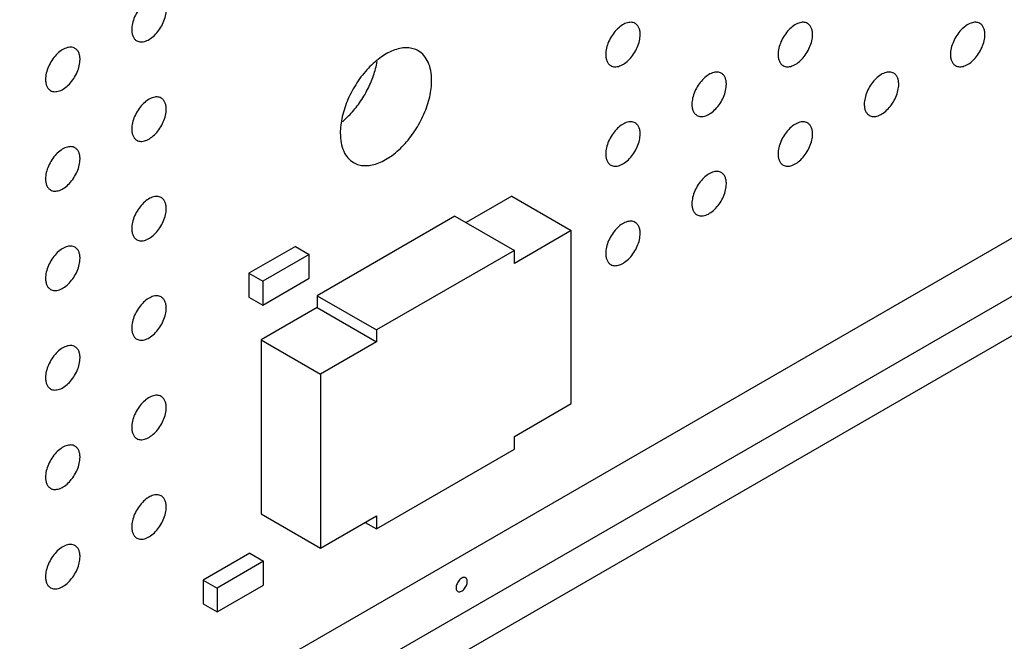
# Model space of a CAD drawing. Header units: inches. Extents: x 0 to 34, y 0 to 22.
# Tile 66 of 176: x 27.258 to 28.066, y 6.451 to 6.961. Entities that reach past the tile are written whole.
import ezdxf

# ---------------------------------------------------------------- set-up
doc = ezdxf.new("R2010")
doc.units = ezdxf.units.IN
doc.header["$LTSCALE"] = 1.87
doc.header["$MEASUREMENT"] = 0
for name, color, linetype in [('02___PRT_ALL_AXES', 7, 'CONTINUOUS'), ('03___PRT_ALL_CURVES', 7, 'CONTINUOUS'), ('ECAD_696559_01_69_SO8_REV2', 7, 'CONTINUOUS'), ('ECAD_712583_01_16_R_2_0402_PKO_', 7, 'CONTINUOUS')]:
    doc.layers.add(name, color=color, linetype=linetype)

msp = doc.modelspace()

# ---------------------------------------------------------------- linework, layer by layer
at = {"layer": '02___PRT_ALL_AXES', "color": 7, "linetype": 'CONTINUOUS'}
msp.add_line((24.9029, 4.87192), (31.15809, 8.48359), dxfattribs=at)
for points, knots in [([(27.37412, 6.9786), (27.37363, 6.97889), (27.37255, 6.97934), (27.37075, 6.9796), (27.36883, 6.97946), (27.36603, 6.97872), (27.36245, 6.97676), (27.35849, 6.97326), (27.355, 6.96879), (27.35224, 6.9637), (27.35047, 6.95842), (27.34998, 6.95482), (27.34998, 6.95312)], [0, 0, 0, 0, 0.042842, 0.087441, 0.135298, 0.187275, 0.304489, 0.438213, 0.582466, 0.729664, 0.871609, 1, 1, 1, 1]), ([(27.35412, 6.94396), (27.35462, 6.94368), (27.3557, 6.94323), (27.3575, 6.94296), (27.35942, 6.94311), (27.36222, 6.94385), (27.3658, 6.94581), (27.36975, 6.94931), (27.37325, 6.95378), (27.37601, 6.95887), (27.37778, 6.96415), (27.37827, 6.96774), (27.37827, 6.96945)], [0, 0, 0, 0, 0.042842, 0.087441, 0.135298, 0.187275, 0.304489, 0.438213, 0.582466, 0.729664, 0.871609, 1, 1, 1, 1]), ([(27.76303, 6.95821), (27.76254, 6.9585), (27.76145, 6.95895), (27.75966, 6.95921), (27.75773, 6.95907), (27.75493, 6.95833), (27.75135, 6.95637), (27.7474, 6.95287), (27.74391, 6.9484), (27.74115, 6.94331), (27.73938, 6.93803), (27.73889, 6.93443), (27.73889, 6.93273)], [0, 0, 0, 0, 0.042842, 0.087441, 0.135298, 0.187275, 0.304489, 0.438213, 0.582466, 0.729664, 0.871609, 1, 1, 1, 1]), ([(27.76717, 6.94906), (27.76717, 6.95007), (27.76702, 6.95199), (27.76624, 6.95464), (27.76493, 6.9568), (27.76369, 6.95783), (27.76303, 6.95821)], [0, 0, 0, 0, 0.288094, 0.548173, 0.782164, 1, 1, 1, 1]), ([(27.90445, 6.95822), (27.90396, 6.95851), (27.90288, 6.95896), (27.90108, 6.95922), (27.89916, 6.95908), (27.89636, 6.95833), (27.89278, 6.95638), (27.88882, 6.95288), (27.88533, 6.9484), (27.88257, 6.94332), (27.8808, 6.93804), (27.88031, 6.93444), (27.88031, 6.93274)], [0, 0, 0, 0, 0.042842, 0.087441, 0.135298, 0.187275, 0.304489, 0.438213, 0.582466, 0.729664, 0.871609, 1, 1, 1, 1]), ([(27.9086, 6.94907), (27.9086, 6.95008), (27.90844, 6.952), (27.90766, 6.95464), (27.90635, 6.9568), (27.90511, 6.95784), (27.90445, 6.95822)], [0, 0, 0, 0, 0.288094, 0.548173, 0.782164, 1, 1, 1, 1]), ([(28.04588, 6.95823), (28.04538, 6.95851), (28.0443, 6.95897), (28.0425, 6.95923), (28.04058, 6.95908), (28.03778, 6.95834), (28.0342, 6.95639), (28.03025, 6.95288), (28.02675, 6.94841), (28.02399, 6.94333), (28.02222, 6.93804), (28.02173, 6.93445), (28.02173, 6.93274)], [0, 0, 0, 0, 0.042842, 0.087441, 0.135298, 0.187275, 0.304489, 0.438213, 0.582466, 0.729664, 0.871609, 1, 1, 1, 1]), ([(28.05002, 6.94908), (28.05002, 6.95008), (28.04986, 6.95201), (28.04908, 6.95465), (28.04778, 6.95681), (28.04654, 6.95785), (28.04588, 6.95823)], [0, 0, 0, 0, 0.288094, 0.548173, 0.782164, 1, 1, 1, 1]), ([(27.34998, 6.95312), (27.34998, 6.95211), (27.35014, 6.95019), (27.35092, 6.94754), (27.35222, 6.94538), (27.35346, 6.94435), (27.35412, 6.94396)], [0, 0, 0, 0, 0.288094, 0.548173, 0.782164, 1, 1, 1, 1]), ([(27.74303, 6.92357), (27.74353, 6.92329), (27.74461, 6.92284), (27.74641, 6.92257), (27.74833, 6.92272), (27.75113, 6.92346), (27.75471, 6.92542), (27.75866, 6.92892), (27.76216, 6.93339), (27.76492, 6.93848), (27.76669, 6.94376), (27.76717, 6.94735), (27.76717, 6.94906)], [0, 0, 0, 0, 0.042842, 0.087441, 0.135298, 0.187275, 0.304489, 0.438213, 0.582466, 0.729664, 0.871609, 1, 1, 1, 1]), ([(27.88445, 6.92358), (27.88495, 6.9233), (27.88603, 6.92285), (27.88783, 6.92258), (27.88975, 6.92273), (27.89255, 6.92347), (27.89613, 6.92543), (27.90008, 6.92893), (27.90358, 6.9334), (27.90634, 6.93849), (27.90811, 6.94377), (27.9086, 6.94736), (27.9086, 6.94907)], [0, 0, 0, 0, 0.042842, 0.087441, 0.135298, 0.187275, 0.304489, 0.438213, 0.582466, 0.729664, 0.871609, 1, 1, 1, 1]), ([(28.02588, 6.92359), (28.02637, 6.92331), (28.02745, 6.92285), (28.02925, 6.92259), (28.03117, 6.92274), (28.03397, 6.92348), (28.03755, 6.92543), (28.04151, 6.92894), (28.045, 6.93341), (28.04776, 6.93849), (28.04953, 6.94378), (28.05002, 6.94737), (28.05002, 6.94908)], [0, 0, 0, 0, 0.042842, 0.087441, 0.135298, 0.187275, 0.304489, 0.438213, 0.582466, 0.729664, 0.871609, 1, 1, 1, 1]), ([(27.30341, 6.93778), (27.30292, 6.93806), (27.30183, 6.93851), (27.30004, 6.93878), (27.29811, 6.93863), (27.29532, 6.93789), (27.29173, 6.93593), (27.28778, 6.93243), (27.28429, 6.92796), (27.28153, 6.92287), (27.27976, 6.91759), (27.27927, 6.914), (27.27927, 6.91229)], [0, 0, 0, 0, 0.042842, 0.087441, 0.135298, 0.187275, 0.304489, 0.438213, 0.582466, 0.729664, 0.871609, 1, 1, 1, 1]), ([(27.30756, 6.92862), (27.30756, 6.92963), (27.3074, 6.93155), (27.30662, 6.9342), (27.30531, 6.93636), (27.30407, 6.9374), (27.30341, 6.93778)], [0, 0, 0, 0, 0.288094, 0.548173, 0.782164, 1, 1, 1, 1]), ([(27.58508, 6.93575), (27.58377, 6.93651), (27.58089, 6.9377), (27.57614, 6.9384), (27.57103, 6.93803), (27.56361, 6.93605), (27.55413, 6.93087), (27.54365, 6.92159), (27.53439, 6.90973), (27.5271, 6.89626), (27.52307, 6.88434), (27.5214, 6.87495), (27.5211, 6.87041), (27.5211, 6.86822)], [0, 0, 0, 0, 0.042847, 0.087469, 0.135284, 0.18725, 0.304483, 0.438129, 0.582466, 0.72954, 0.871223, 0.937716, 1, 1, 1, 1]), ([(27.59606, 6.91149), (27.59606, 6.91417), (27.59564, 6.91928), (27.59358, 6.9263), (27.5901, 6.93199), (27.58683, 6.93474), (27.58508, 6.93575)], [0, 0, 0, 0, 0.289147, 0.54903, 0.782314, 1, 1, 1, 1]), ([(27.73889, 6.93273), (27.73889, 6.93172), (27.73905, 6.9298), (27.73983, 6.92715), (27.74113, 6.92499), (27.74237, 6.92396), (27.74303, 6.92357)], [0, 0, 0, 0, 0.288094, 0.548173, 0.782164, 1, 1, 1, 1]), ([(27.88031, 6.93274), (27.88031, 6.93173), (27.88047, 6.92981), (27.88125, 6.92716), (27.88255, 6.925), (27.88379, 6.92396), (27.88445, 6.92358)], [0, 0, 0, 0, 0.288094, 0.548173, 0.782164, 1, 1, 1, 1]), ([(28.02173, 6.93274), (28.02173, 6.93174), (28.02189, 6.92981), (28.02267, 6.92717), (28.02398, 6.92501), (28.02522, 6.92397), (28.02588, 6.92359)], [0, 0, 0, 0, 0.288094, 0.548173, 0.782164, 1, 1, 1, 1]), ([(27.28341, 6.90314), (27.28391, 6.90285), (27.28499, 6.9024), (27.28679, 6.90214), (27.28871, 6.90228), (27.29151, 6.90303), (27.29509, 6.90498), (27.29904, 6.90848), (27.30254, 6.91295), (27.3053, 6.91804), (27.30707, 6.92332), (27.30756, 6.92692), (27.30756, 6.92862)], [0, 0, 0, 0, 0.042842, 0.087441, 0.135298, 0.187275, 0.304489, 0.438213, 0.582466, 0.729664, 0.871609, 1, 1, 1, 1]), ([(27.52908, 6.88347), (27.53192, 6.88646), (27.53719, 6.89299), (27.54367, 6.90374), (27.54856, 6.91513), (27.55065, 6.92303), (27.55132, 6.92694)], [0, 0, 0, 0, 0.250317, 0.50671, 0.759616, 1, 1, 1, 1]), ([(27.83374, 6.91739), (27.83325, 6.91768), (27.83216, 6.91813), (27.83037, 6.91839), (27.82844, 6.91825), (27.82565, 6.91751), (27.82206, 6.91555), (27.81811, 6.91205), (27.81462, 6.90758), (27.81186, 6.90249), (27.81009, 6.89721), (27.8096, 6.89361), (27.8096, 6.89191)], [0, 0, 0, 0, 0.042842, 0.087441, 0.135298, 0.187275, 0.304489, 0.438213, 0.582466, 0.729664, 0.871609, 1, 1, 1, 1]), ([(27.83789, 6.90824), (27.83789, 6.90925), (27.83773, 6.91117), (27.83695, 6.91382), (27.83564, 6.91598), (27.8344, 6.91701), (27.83374, 6.91739)], [0, 0, 0, 0, 0.288094, 0.548173, 0.782164, 1, 1, 1, 1]), ([(27.97516, 6.9174), (27.97467, 6.91769), (27.97359, 6.91814), (27.97179, 6.9184), (27.96987, 6.91826), (27.96707, 6.91751), (27.96349, 6.91556), (27.95954, 6.91206), (27.95604, 6.90758), (27.95328, 6.9025), (27.95151, 6.89722), (27.95102, 6.89362), (27.95102, 6.89192)], [0, 0, 0, 0, 0.042842, 0.087441, 0.135298, 0.187275, 0.304489, 0.438213, 0.582466, 0.729664, 0.871609, 1, 1, 1, 1]), ([(27.97931, 6.90825), (27.97931, 6.90926), (27.97915, 6.91118), (27.97837, 6.91382), (27.97706, 6.91598), (27.97582, 6.91702), (27.97516, 6.9174)], [0, 0, 0, 0, 0.288094, 0.548173, 0.782164, 1, 1, 1, 1]), ([(27.27927, 6.91229), (27.27927, 6.91128), (27.27943, 6.90936), (27.28021, 6.90671), (27.28151, 6.90455), (27.28275, 6.90352), (27.28341, 6.90314)], [0, 0, 0, 0, 0.288094, 0.548173, 0.782164, 1, 1, 1, 1]), ([(27.53208, 6.84396), (27.53338, 6.8432), (27.53627, 6.84201), (27.54102, 6.84131), (27.54613, 6.84168), (27.55354, 6.84366), (27.56303, 6.84884), (27.57351, 6.85812), (27.58277, 6.86998), (27.59006, 6.88345), (27.59409, 6.89537), (27.59575, 6.90476), (27.59606, 6.9093), (27.59606, 6.91149)], [0, 0, 0, 0, 0.042847, 0.087469, 0.135284, 0.18725, 0.304483, 0.438129, 0.582466, 0.72954, 0.871223, 0.937716, 1, 1, 1, 1]), ([(27.81374, 6.88276), (27.81424, 6.88247), (27.81532, 6.88202), (27.81712, 6.88175), (27.81904, 6.8819), (27.82184, 6.88264), (27.82542, 6.8846), (27.82937, 6.8881), (27.83287, 6.89257), (27.83563, 6.89766), (27.8374, 6.90294), (27.83789, 6.90653), (27.83789, 6.90824)], [0, 0, 0, 0, 0.042842, 0.087441, 0.135298, 0.187275, 0.304489, 0.438213, 0.582466, 0.729664, 0.871609, 1, 1, 1, 1]), ([(27.95516, 6.88276), (27.95566, 6.88248), (27.95674, 6.88203), (27.95854, 6.88176), (27.96046, 6.88191), (27.96326, 6.88265), (27.96684, 6.88461), (27.97079, 6.88811), (27.97429, 6.89258), (27.97705, 6.89767), (27.97882, 6.90295), (27.97931, 6.90654), (27.97931, 6.90825)], [0, 0, 0, 0, 0.042842, 0.087441, 0.135298, 0.187275, 0.304489, 0.438213, 0.582466, 0.729664, 0.871609, 1, 1, 1, 1]), ([(27.37412, 6.89696), (27.37363, 6.89724), (27.37255, 6.89769), (27.37075, 6.89796), (27.36883, 6.89781), (27.36603, 6.89707), (27.36245, 6.89511), (27.35849, 6.89161), (27.355, 6.88714), (27.35224, 6.88205), (27.35047, 6.87677), (27.34998, 6.87318), (27.34998, 6.87147)], [0, 0, 0, 0, 0.042842, 0.087441, 0.135298, 0.187275, 0.304489, 0.438213, 0.582466, 0.729664, 0.871609, 1, 1, 1, 1]), ([(27.37827, 6.8878), (27.37827, 6.88881), (27.37811, 6.89073), (27.37733, 6.89338), (27.37602, 6.89554), (27.37478, 6.89658), (27.37412, 6.89696)], [0, 0, 0, 0, 0.288094, 0.548173, 0.782164, 1, 1, 1, 1]), ([(27.8096, 6.89191), (27.8096, 6.8909), (27.80976, 6.88898), (27.81054, 6.88633), (27.81184, 6.88417), (27.81308, 6.88314), (27.81374, 6.88276)], [0, 0, 0, 0, 0.288094, 0.548173, 0.782164, 1, 1, 1, 1]), ([(27.95102, 6.89192), (27.95102, 6.89091), (27.95118, 6.88899), (27.95196, 6.88634), (27.95327, 6.88418), (27.9545, 6.88314), (27.95516, 6.88276)], [0, 0, 0, 0, 0.288094, 0.548173, 0.782164, 1, 1, 1, 1]), ([(27.35412, 6.86232), (27.35462, 6.86203), (27.3557, 6.86158), (27.3575, 6.86132), (27.35942, 6.86146), (27.36222, 6.86221), (27.3658, 6.86416), (27.36975, 6.86766), (27.37325, 6.87214), (27.37601, 6.87722), (27.37778, 6.8825), (27.37827, 6.8861), (27.37827, 6.8878)], [0, 0, 0, 0, 0.042842, 0.087441, 0.135298, 0.187275, 0.304489, 0.438213, 0.582466, 0.729664, 0.871609, 1, 1, 1, 1]), ([(27.52284, 6.87759), (27.52337, 6.87804), (27.52554, 6.87991), (27.52759, 6.8819), (27.52908, 6.88347)], [0, 0, 0, 0, 0.244724, 1, 1, 1, 1]), ([(27.76303, 6.87657), (27.76254, 6.87685), (27.76145, 6.8773), (27.75966, 6.87757), (27.75773, 6.87742), (27.75493, 6.87668), (27.75135, 6.87472), (27.7474, 6.87122), (27.74391, 6.86675), (27.74115, 6.86166), (27.73938, 6.85638), (27.73889, 6.85279), (27.73889, 6.85108)], [0, 0, 0, 0, 0.042842, 0.087441, 0.135298, 0.187275, 0.304489, 0.438213, 0.582466, 0.729664, 0.871609, 1, 1, 1, 1]), ([(27.76717, 6.86741), (27.76717, 6.86842), (27.76702, 6.87034), (27.76624, 6.87299), (27.76493, 6.87515), (27.76369, 6.87619), (27.76303, 6.87657)], [0, 0, 0, 0, 0.288094, 0.548173, 0.782164, 1, 1, 1, 1]), ([(27.90445, 6.87657), (27.90396, 6.87686), (27.90288, 6.87731), (27.90108, 6.87758), (27.89916, 6.87743), (27.89636, 6.87669), (27.89278, 6.87473), (27.88882, 6.87123), (27.88533, 6.86676), (27.88257, 6.86167), (27.8808, 6.85639), (27.88031, 6.8528), (27.88031, 6.85109)], [0, 0, 0, 0, 0.042842, 0.087441, 0.135298, 0.187275, 0.304489, 0.438213, 0.582466, 0.729664, 0.871609, 1, 1, 1, 1]), ([(27.9086, 6.86742), (27.9086, 6.86843), (27.90844, 6.87035), (27.90766, 6.873), (27.90635, 6.87516), (27.90511, 6.87619), (27.90445, 6.87657)], [0, 0, 0, 0, 0.288094, 0.548173, 0.782164, 1, 1, 1, 1]), ([(27.34998, 6.87147), (27.34998, 6.87046), (27.35014, 6.86854), (27.35092, 6.8659), (27.35222, 6.86373), (27.35346, 6.8627), (27.35412, 6.86232)], [0, 0, 0, 0, 0.288094, 0.548173, 0.782164, 1, 1, 1, 1]), ([(27.5211, 6.86822), (27.5211, 6.86554), (27.52152, 6.86043), (27.52357, 6.85341), (27.52706, 6.84771), (27.53033, 6.84496), (27.53208, 6.84396)], [0, 0, 0, 0, 0.289147, 0.54903, 0.782314, 1, 1, 1, 1]), ([(27.74303, 6.84193), (27.74353, 6.84164), (27.74461, 6.84119), (27.74641, 6.84093), (27.74833, 6.84107), (27.75113, 6.84182), (27.75471, 6.84377), (27.75866, 6.84727), (27.76216, 6.85175), (27.76492, 6.85683), (27.76669, 6.86211), (27.76717, 6.86571), (27.76717, 6.86741)], [0, 0, 0, 0, 0.042842, 0.087441, 0.135298, 0.187275, 0.304489, 0.438213, 0.582466, 0.729664, 0.871609, 1, 1, 1, 1]), ([(27.88445, 6.84194), (27.88495, 6.84165), (27.88603, 6.8412), (27.88783, 6.84094), (27.88975, 6.84108), (27.89255, 6.84182), (27.89613, 6.84378), (27.90008, 6.84728), (27.90358, 6.85175), (27.90634, 6.85684), (27.90811, 6.86212), (27.9086, 6.86572), (27.9086, 6.86742)], [0, 0, 0, 0, 0.042842, 0.087441, 0.135298, 0.187275, 0.304489, 0.438213, 0.582466, 0.729664, 0.871609, 1, 1, 1, 1]), ([(27.30341, 6.85613), (27.30292, 6.85641), (27.30183, 6.85687), (27.30004, 6.85713), (27.29811, 6.85698), (27.29532, 6.85624), (27.29173, 6.85429), (27.28778, 6.85078), (27.28429, 6.84631), (27.28153, 6.84123), (27.27976, 6.83594), (27.27927, 6.83235), (27.27927, 6.83064)], [0, 0, 0, 0, 0.042842, 0.087441, 0.135298, 0.187275, 0.304489, 0.438213, 0.582466, 0.729664, 0.871609, 1, 1, 1, 1]), ([(27.30756, 6.84698), (27.30756, 6.84798), (27.3074, 6.84991), (27.30662, 6.85255), (27.30531, 6.85471), (27.30407, 6.85575), (27.30341, 6.85613)], [0, 0, 0, 0, 0.288094, 0.548173, 0.782164, 1, 1, 1, 1]), ([(27.73889, 6.85108), (27.73889, 6.85007), (27.73905, 6.84815), (27.73983, 6.84551), (27.74113, 6.84334), (27.74237, 6.84231), (27.74303, 6.84193)], [0, 0, 0, 0, 0.288094, 0.548173, 0.782164, 1, 1, 1, 1]), ([(27.88031, 6.85109), (27.88031, 6.85008), (27.88047, 6.84816), (27.88125, 6.84551), (27.88255, 6.84335), (27.88379, 6.84232), (27.88445, 6.84194)], [0, 0, 0, 0, 0.288094, 0.548173, 0.782164, 1, 1, 1, 1]), ([(27.28341, 6.82149), (27.28391, 6.82121), (27.28499, 6.82075), (27.28679, 6.82049), (27.28871, 6.82064), (27.29151, 6.82138), (27.29509, 6.82333), (27.29904, 6.82684), (27.30254, 6.83131), (27.3053, 6.83639), (27.30707, 6.84168), (27.30756, 6.84527), (27.30756, 6.84698)], [0, 0, 0, 0, 0.042842, 0.087441, 0.135298, 0.187275, 0.304489, 0.438213, 0.582466, 0.729664, 0.871609, 1, 1, 1, 1]), ([(27.83374, 6.83575), (27.83325, 6.83603), (27.83216, 6.83648), (27.83037, 6.83675), (27.82844, 6.8366), (27.82565, 6.83586), (27.82206, 6.8339), (27.81811, 6.8304), (27.81462, 6.82593), (27.81186, 6.82084), (27.81009, 6.81556), (27.8096, 6.81197), (27.8096, 6.81026)], [0, 0, 0, 0, 0.042842, 0.087441, 0.135298, 0.187275, 0.304489, 0.438213, 0.582466, 0.729664, 0.871609, 1, 1, 1, 1]), ([(27.83789, 6.82659), (27.83789, 6.8276), (27.83773, 6.82952), (27.83695, 6.83217), (27.83564, 6.83433), (27.8344, 6.83537), (27.83374, 6.83575)], [0, 0, 0, 0, 0.288094, 0.548173, 0.782164, 1, 1, 1, 1]), ([(27.27927, 6.83064), (27.27927, 6.82964), (27.27943, 6.82771), (27.28021, 6.82507), (27.28151, 6.82291), (27.28275, 6.82187), (27.28341, 6.82149)], [0, 0, 0, 0, 0.288094, 0.548173, 0.782164, 1, 1, 1, 1]), ([(27.81374, 6.80111), (27.81424, 6.80082), (27.81532, 6.80037), (27.81712, 6.80011), (27.81904, 6.80025), (27.82184, 6.801), (27.82542, 6.80295), (27.82937, 6.80645), (27.83287, 6.81093), (27.83563, 6.81601), (27.8374, 6.82129), (27.83789, 6.82489), (27.83789, 6.82659)], [0, 0, 0, 0, 0.042842, 0.087441, 0.135298, 0.187275, 0.304489, 0.438213, 0.582466, 0.729664, 0.871609, 1, 1, 1, 1]), ([(27.37412, 6.81531), (27.37363, 6.81559), (27.37255, 6.81605), (27.37075, 6.81631), (27.36883, 6.81616), (27.36603, 6.81542), (27.36245, 6.81347), (27.35849, 6.80996), (27.355, 6.80549), (27.35224, 6.80041), (27.35047, 6.79512), (27.34998, 6.79153), (27.34998, 6.78982)], [0, 0, 0, 0, 0.042842, 0.087441, 0.135298, 0.187275, 0.304489, 0.438213, 0.582466, 0.729664, 0.871609, 1, 1, 1, 1]), ([(27.37827, 6.80616), (27.37827, 6.80716), (27.37811, 6.80909), (27.37733, 6.81173), (27.37602, 6.81389), (27.37478, 6.81493), (27.37412, 6.81531)], [0, 0, 0, 0, 0.288094, 0.548173, 0.782164, 1, 1, 1, 1]), ([(27.35412, 6.78067), (27.35462, 6.78039), (27.3557, 6.77993), (27.3575, 6.77967), (27.35942, 6.77982), (27.36222, 6.78056), (27.3658, 6.78251), (27.36975, 6.78602), (27.37325, 6.79049), (27.37601, 6.79557), (27.37778, 6.80086), (27.37827, 6.80445), (27.37827, 6.80616)], [0, 0, 0, 0, 0.042842, 0.087441, 0.135298, 0.187275, 0.304489, 0.438213, 0.582466, 0.729664, 0.871609, 1, 1, 1, 1]), ([(27.8096, 6.81026), (27.8096, 6.80925), (27.80976, 6.80733), (27.81054, 6.80469), (27.81184, 6.80253), (27.81308, 6.80149), (27.81374, 6.80111)], [0, 0, 0, 0, 0.288094, 0.548173, 0.782164, 1, 1, 1, 1]), ([(27.76303, 6.79492), (27.76254, 6.7952), (27.76145, 6.79566), (27.75966, 6.79592), (27.75773, 6.79577), (27.75493, 6.79503), (27.75135, 6.79308), (27.7474, 6.78957), (27.74391, 6.7851), (27.74115, 6.78002), (27.73938, 6.77473), (27.73889, 6.77114), (27.73889, 6.76943)], [0, 0, 0, 0, 0.042842, 0.087441, 0.135298, 0.187275, 0.304489, 0.438213, 0.582466, 0.729664, 0.871609, 1, 1, 1, 1]), ([(27.76717, 6.78577), (27.76717, 6.78677), (27.76702, 6.7887), (27.76624, 6.79134), (27.76493, 6.7935), (27.76369, 6.79454), (27.76303, 6.79492)], [0, 0, 0, 0, 0.288094, 0.548173, 0.782164, 1, 1, 1, 1]), ([(27.34998, 6.78982), (27.34998, 6.78882), (27.35014, 6.78689), (27.35092, 6.78425), (27.35222, 6.78209), (27.35346, 6.78105), (27.35412, 6.78067)], [0, 0, 0, 0, 0.288094, 0.548173, 0.782164, 1, 1, 1, 1]), ([(27.74303, 6.76028), (27.74353, 6.76), (27.74461, 6.75954), (27.74641, 6.75928), (27.74833, 6.75943), (27.75113, 6.76017), (27.75471, 6.76212), (27.75866, 6.76563), (27.76216, 6.7701), (27.76492, 6.77518), (27.76669, 6.78047), (27.76717, 6.78406), (27.76717, 6.78577)], [0, 0, 0, 0, 0.042842, 0.087441, 0.135298, 0.187275, 0.304489, 0.438213, 0.582466, 0.729664, 0.871609, 1, 1, 1, 1]), ([(27.30341, 6.77448), (27.30292, 6.77477), (27.30183, 6.77522), (27.30004, 6.77548), (27.29811, 6.77534), (27.29532, 6.77459), (27.29173, 6.77264), (27.28778, 6.76914), (27.28429, 6.76466), (27.28153, 6.75958), (27.27976, 6.7543), (27.27927, 6.7507), (27.27927, 6.749)], [0, 0, 0, 0, 0.042842, 0.087441, 0.135298, 0.187275, 0.304489, 0.438213, 0.582466, 0.729664, 0.871609, 1, 1, 1, 1]), ([(27.30756, 6.76533), (27.30756, 6.76634), (27.3074, 6.76826), (27.30662, 6.7709), (27.30531, 6.77307), (27.30407, 6.7741), (27.30341, 6.77448)], [0, 0, 0, 0, 0.288094, 0.548173, 0.782164, 1, 1, 1, 1]), ([(27.28341, 6.73984), (27.28391, 6.73956), (27.28499, 6.73911), (27.28679, 6.73884), (27.28871, 6.73899), (27.29151, 6.73973), (27.29509, 6.74169), (27.29904, 6.74519), (27.30254, 6.74966), (27.3053, 6.75475), (27.30707, 6.76003), (27.30756, 6.76362), (27.30756, 6.76533)], [0, 0, 0, 0, 0.042842, 0.087441, 0.135298, 0.187275, 0.304489, 0.438213, 0.582466, 0.729664, 0.871609, 1, 1, 1, 1]), ([(27.73889, 6.76943), (27.73889, 6.76843), (27.73905, 6.7665), (27.73983, 6.76386), (27.74113, 6.7617), (27.74237, 6.76066), (27.74303, 6.76028)], [0, 0, 0, 0, 0.288094, 0.548173, 0.782164, 1, 1, 1, 1]), ([(27.27927, 6.749), (27.27927, 6.74799), (27.27943, 6.74607), (27.28021, 6.74342), (27.28151, 6.74126), (27.28275, 6.74022), (27.28341, 6.73984)], [0, 0, 0, 0, 0.288094, 0.548173, 0.782164, 1, 1, 1, 1]), ([(27.37412, 6.73366), (27.37363, 6.73395), (27.37255, 6.7344), (27.37075, 6.73466), (27.36883, 6.73452), (27.36603, 6.73377), (27.36245, 6.73182), (27.35849, 6.72832), (27.355, 6.72385), (27.35224, 6.71876), (27.35047, 6.71348), (27.34998, 6.70988), (27.34998, 6.70818)], [0, 0, 0, 0, 0.042842, 0.087441, 0.135298, 0.187275, 0.304489, 0.438213, 0.582466, 0.729664, 0.871609, 1, 1, 1, 1]), ([(27.37827, 6.72451), (27.37827, 6.72552), (27.37811, 6.72744), (27.37733, 6.73009), (27.37602, 6.73225), (27.37478, 6.73328), (27.37412, 6.73366)], [0, 0, 0, 0, 0.288094, 0.548173, 0.782164, 1, 1, 1, 1]), ([(27.35412, 6.69902), (27.35462, 6.69874), (27.3557, 6.69829), (27.3575, 6.69802), (27.35942, 6.69817), (27.36222, 6.69891), (27.3658, 6.70087), (27.36975, 6.70437), (27.37325, 6.70884), (27.37601, 6.71393), (27.37778, 6.71921), (27.37827, 6.7228), (27.37827, 6.72451)], [0, 0, 0, 0, 0.042842, 0.087441, 0.135298, 0.187275, 0.304489, 0.438213, 0.582466, 0.729664, 0.871609, 1, 1, 1, 1]), ([(27.34998, 6.70818), (27.34998, 6.70717), (27.35014, 6.70525), (27.35092, 6.7026), (27.35222, 6.70044), (27.35346, 6.6994), (27.35412, 6.69902)], [0, 0, 0, 0, 0.288094, 0.548173, 0.782164, 1, 1, 1, 1]), ([(27.30341, 6.69284), (27.30292, 6.69312), (27.30183, 6.69357), (27.30004, 6.69384), (27.29811, 6.69369), (27.29532, 6.69295), (27.29173, 6.69099), (27.28778, 6.68749), (27.28429, 6.68302), (27.28153, 6.67793), (27.27976, 6.67265), (27.27927, 6.66906), (27.27927, 6.66735)], [0, 0, 0, 0, 0.042842, 0.087441, 0.135298, 0.187275, 0.304489, 0.438213, 0.582466, 0.729664, 0.871609, 1, 1, 1, 1]), ([(27.30756, 6.68368), (27.30756, 6.68469), (27.3074, 6.68661), (27.30662, 6.68926), (27.30531, 6.69142), (27.30407, 6.69245), (27.30341, 6.69284)], [0, 0, 0, 0, 0.288094, 0.548173, 0.782164, 1, 1, 1, 1]), ([(27.28341, 6.6582), (27.28391, 6.65791), (27.28499, 6.65746), (27.28679, 6.6572), (27.28871, 6.65734), (27.29151, 6.65808), (27.29509, 6.66004), (27.29904, 6.66354), (27.30254, 6.66801), (27.3053, 6.6731), (27.30707, 6.67838), (27.30756, 6.68198), (27.30756, 6.68368)], [0, 0, 0, 0, 0.042842, 0.087441, 0.135298, 0.187275, 0.304489, 0.438213, 0.582466, 0.729664, 0.871609, 1, 1, 1, 1]), ([(27.27927, 6.66735), (27.27927, 6.66634), (27.27943, 6.66442), (27.28021, 6.66177), (27.28151, 6.65961), (27.28275, 6.65858), (27.28341, 6.6582)], [0, 0, 0, 0, 0.288094, 0.548173, 0.782164, 1, 1, 1, 1]), ([(27.37412, 6.65202), (27.37363, 6.6523), (27.37255, 6.65275), (27.37075, 6.65302), (27.36883, 6.65287), (27.36603, 6.65213), (27.36245, 6.65017), (27.35849, 6.64667), (27.355, 6.6422), (27.35224, 6.63711), (27.35047, 6.63183), (27.34998, 6.62824), (27.34998, 6.62653)], [0, 0, 0, 0, 0.042842, 0.087441, 0.135298, 0.187275, 0.304489, 0.438213, 0.582466, 0.729664, 0.871609, 1, 1, 1, 1]), ([(27.37827, 6.64286), (27.37827, 6.64387), (27.37811, 6.64579), (27.37733, 6.64844), (27.37602, 6.6506), (27.37478, 6.65164), (27.37412, 6.65202)], [0, 0, 0, 0, 0.288094, 0.548173, 0.782164, 1, 1, 1, 1]), ([(27.35412, 6.61738), (27.35462, 6.61709), (27.3557, 6.61664), (27.3575, 6.61638), (27.35942, 6.61652), (27.36222, 6.61727), (27.3658, 6.61922), (27.36975, 6.62272), (27.37325, 6.62719), (27.37601, 6.63228), (27.37778, 6.63756), (27.37827, 6.64116), (27.37827, 6.64286)], [0, 0, 0, 0, 0.042842, 0.087441, 0.135298, 0.187275, 0.304489, 0.438213, 0.582466, 0.729664, 0.871609, 1, 1, 1, 1]), ([(27.34998, 6.62653), (27.34998, 6.62552), (27.35014, 6.6236), (27.35092, 6.62095), (27.35222, 6.61879), (27.35346, 6.61776), (27.35412, 6.61738)], [0, 0, 0, 0, 0.288094, 0.548173, 0.782164, 1, 1, 1, 1]), ([(27.30341, 6.61119), (27.30292, 6.61147), (27.30183, 6.61193), (27.30004, 6.61219), (27.29811, 6.61204), (27.29532, 6.6113), (27.29173, 6.60934), (27.28778, 6.60584), (27.28429, 6.60137), (27.28153, 6.59628), (27.27976, 6.591), (27.27927, 6.58741), (27.27927, 6.5857)], [0, 0, 0, 0, 0.042842, 0.087441, 0.135298, 0.187275, 0.304489, 0.438213, 0.582466, 0.729664, 0.871609, 1, 1, 1, 1]), ([(27.30756, 6.60203), (27.30756, 6.60304), (27.3074, 6.60496), (27.30662, 6.60761), (27.30531, 6.60977), (27.30407, 6.61081), (27.30341, 6.61119)], [0, 0, 0, 0, 0.288094, 0.548173, 0.782164, 1, 1, 1, 1]), ([(27.28341, 6.57655), (27.28391, 6.57626), (27.28499, 6.57581), (27.28679, 6.57555), (27.28871, 6.5757), (27.29151, 6.57644), (27.29509, 6.57839), (27.29904, 6.5819), (27.30254, 6.58637), (27.3053, 6.59145), (27.30707, 6.59674), (27.30756, 6.60033), (27.30756, 6.60203)], [0, 0, 0, 0, 0.042842, 0.087441, 0.135298, 0.187275, 0.304489, 0.438213, 0.582466, 0.729664, 0.871609, 1, 1, 1, 1]), ([(27.27927, 6.5857), (27.27927, 6.5847), (27.27943, 6.58277), (27.28021, 6.58013), (27.28151, 6.57797), (27.28275, 6.57693), (27.28341, 6.57655)], [0, 0, 0, 0, 0.288094, 0.548173, 0.782164, 1, 1, 1, 1]), ([(27.37412, 6.57037), (27.37363, 6.57065), (27.37255, 6.57111), (27.37075, 6.57137), (27.36883, 6.57122), (27.36603, 6.57048), (27.36245, 6.56853), (27.35849, 6.56502), (27.355, 6.56055), (27.35224, 6.55547), (27.35047, 6.55018), (27.34998, 6.54659), (27.34998, 6.54488)], [0, 0, 0, 0, 0.042842, 0.087441, 0.135298, 0.187275, 0.304489, 0.438213, 0.582466, 0.729664, 0.871609, 1, 1, 1, 1]), ([(27.37827, 6.56121), (27.37827, 6.56222), (27.37811, 6.56415), (27.37733, 6.56679), (27.37602, 6.56895), (27.37478, 6.56999), (27.37412, 6.57037)], [0, 0, 0, 0, 0.288094, 0.548173, 0.782164, 1, 1, 1, 1]), ([(27.35412, 6.53573), (27.35462, 6.53545), (27.3557, 6.53499), (27.3575, 6.53473), (27.35942, 6.53488), (27.36222, 6.53562), (27.3658, 6.53757), (27.36975, 6.54108), (27.37325, 6.54555), (27.37601, 6.55063), (27.37778, 6.55592), (27.37827, 6.55951), (27.37827, 6.56121)], [0, 0, 0, 0, 0.042842, 0.087441, 0.135298, 0.187275, 0.304489, 0.438213, 0.582466, 0.729664, 0.871609, 1, 1, 1, 1]), ([(27.34998, 6.54488), (27.34998, 6.54388), (27.35014, 6.54195), (27.35092, 6.53931), (27.35222, 6.53715), (27.35346, 6.53611), (27.35412, 6.53573)], [0, 0, 0, 0, 0.288094, 0.548173, 0.782164, 1, 1, 1, 1]), ([(27.30341, 6.52954), (27.30292, 6.52983), (27.30183, 6.53028), (27.30004, 6.53054), (27.29811, 6.53039), (27.29532, 6.52965), (27.29173, 6.5277), (27.28778, 6.5242), (27.28429, 6.51972), (27.28153, 6.51464), (27.27976, 6.50935), (27.27927, 6.50576), (27.27927, 6.50406)], [0, 0, 0, 0, 0.042842, 0.087441, 0.135298, 0.187275, 0.304489, 0.438213, 0.582466, 0.729664, 0.871609, 1, 1, 1, 1]), ([(27.30756, 6.52039), (27.30756, 6.52139), (27.3074, 6.52332), (27.30662, 6.52596), (27.30531, 6.52812), (27.30407, 6.52916), (27.30341, 6.52954)], [0, 0, 0, 0, 0.288094, 0.548173, 0.782164, 1, 1, 1, 1]), ([(27.28341, 6.4949), (27.28391, 6.49462), (27.28499, 6.49417), (27.28679, 6.4939), (27.28871, 6.49405), (27.29151, 6.49479), (27.29509, 6.49675), (27.29904, 6.50025), (27.30254, 6.50472), (27.3053, 6.50981), (27.30707, 6.51509), (27.30756, 6.51868), (27.30756, 6.52039)], [0, 0, 0, 0, 0.042842, 0.087441, 0.135298, 0.187275, 0.304489, 0.438213, 0.582466, 0.729664, 0.871609, 1, 1, 1, 1]), ([(27.27927, 6.50406), (27.27927, 6.50305), (27.27943, 6.50113), (27.28021, 6.49848), (27.28151, 6.49632), (27.28275, 6.49528), (27.28341, 6.4949)], [0, 0, 0, 0, 0.288094, 0.548173, 0.782164, 1, 1, 1, 1]), ([(27.62396, 6.50312), (27.62363, 6.5033), (27.62281, 6.50351), (27.6215, 6.50325), (27.62016, 6.50251), (27.61887, 6.50138), (27.61774, 6.49992), (27.61684, 6.49827), (27.61627, 6.49655), (27.61611, 6.49539), (27.61611, 6.49483)], [0, 0, 0, 0, 0.086961, 0.186372, 0.303864, 0.437489, 0.581957, 0.729477, 0.871755, 1, 1, 1, 1]), ([(27.61745, 6.49186), (27.61778, 6.49167), (27.61859, 6.49146), (27.61991, 6.49172), (27.62125, 6.49246), (27.62254, 6.49359), (27.62367, 6.49505), (27.62457, 6.4967), (27.62514, 6.49842), (27.6253, 6.49959), (27.6253, 6.50014)], [0, 0, 0, 0, 0.086961, 0.186372, 0.303864, 0.437489, 0.581957, 0.729477, 0.871755, 1, 1, 1, 1]), ([(27.6253, 6.50014), (27.6253, 6.50047), (27.62525, 6.50109), (27.62499, 6.50195), (27.62457, 6.50265), (27.62417, 6.50299), (27.62396, 6.50312)], [0, 0, 0, 0, 0.286996, 0.54694, 0.781752, 1, 1, 1, 1]), ([(27.61611, 6.49483), (27.61611, 6.49451), (27.61616, 6.49388), (27.61642, 6.49303), (27.61684, 6.49232), (27.61724, 6.49198), (27.61745, 6.49186)], [0, 0, 0, 0, 0.286996, 0.54694, 0.781752, 1, 1, 1, 1])]:
    msp.add_open_spline(points, degree=3, knots=knots, dxfattribs=at)
at = {"layer": '03___PRT_ALL_CURVES', "color": 4, "linetype": 'CONTINUOUS'}
for p, q in [((25.62409, 5.36861), (28.82556, 7.2171)), ((28.82556, 7.16921), (25.62409, 5.32072))]:
    msp.add_line(p, q, dxfattribs=at)
at = {"layer": 'ECAD_696559_01_69_SO8_REV2', "color": 7, "linetype": 'CONTINUOUS'}
for p, q in [((27.66182, 6.81638), (27.62434, 6.79474)), ((27.66182, 6.81638), (27.71061, 6.78821)), ((27.61515, 6.80005), (27.50201, 6.73472)), ((27.61515, 6.80005), (27.66394, 6.77187)), ((27.71061, 6.78821), (27.66394, 6.76126)), ((27.71061, 6.64614), (27.71061, 6.78821)), ((27.66394, 6.77187), (27.5508, 6.70655)), ((27.66394, 6.76126), (27.66394, 6.77187)), ((27.50201, 6.73472), (27.5508, 6.70655)), ((27.50201, 6.73472), (27.50201, 6.72492)), ((27.50201, 6.72492), (27.45605, 6.69839)), ((27.50201, 6.72492), (27.5508, 6.69675)), ((27.5508, 6.70655), (27.5508, 6.69675)), ((27.45605, 6.69839), (27.50484, 6.67022)), ((27.45605, 6.69839), (27.45605, 6.5555)), ((27.5508, 6.69675), (27.50484, 6.67022)), ((27.50484, 6.67022), (27.50484, 6.52733)), ((27.66394, 6.61919), (27.71061, 6.64614)), ((27.66394, 6.60858), (27.66394, 6.61919)), ((27.5508, 6.54326), (27.66394, 6.60858)), ((27.45605, 6.5555), (27.50484, 6.52733)), ((27.50484, 6.52733), (27.5508, 6.55387)), ((27.5508, 6.55387), (27.5508, 6.54326)), ((27.54161, 6.54856), (27.5508, 6.54326))]:
    msp.add_line(p, q, dxfattribs=at)
at = {"layer": 'ECAD_712583_01_16_R_2_0402_PKO_', "color": 7, "linetype": 'CONTINUOUS'}
for p, q in [((27.48433, 6.77514), (27.44615, 6.75309)), ((27.48433, 6.77514), (27.49565, 6.7686)), ((27.49565, 6.7686), (27.45746, 6.74656)), ((27.49565, 6.74901), (27.49565, 6.7686)), ((27.44615, 6.75309), (27.45746, 6.74656)), ((27.44615, 6.75309), (27.44615, 6.73349)), ((27.45746, 6.72696), (27.49565, 6.74901)), ((27.45746, 6.74656), (27.45746, 6.72696)), ((27.44615, 6.73349), (27.45746, 6.72696)), ((27.44686, 6.52325), (27.40867, 6.50121)), ((27.44686, 6.52325), (27.45817, 6.51672)), ((27.45817, 6.51672), (27.41999, 6.49467)), ((27.45817, 6.49712), (27.45817, 6.51672)), ((27.40867, 6.50121), (27.41999, 6.49467)), ((27.40867, 6.50121), (27.40867, 6.48161)), ((27.41999, 6.47508), (27.45817, 6.49712)), ((27.41999, 6.49467), (27.41999, 6.47508)), ((27.40867, 6.48161), (27.41999, 6.47508))]:
    msp.add_line(p, q, dxfattribs=at)

doc.saveas('drawing.dxf')
